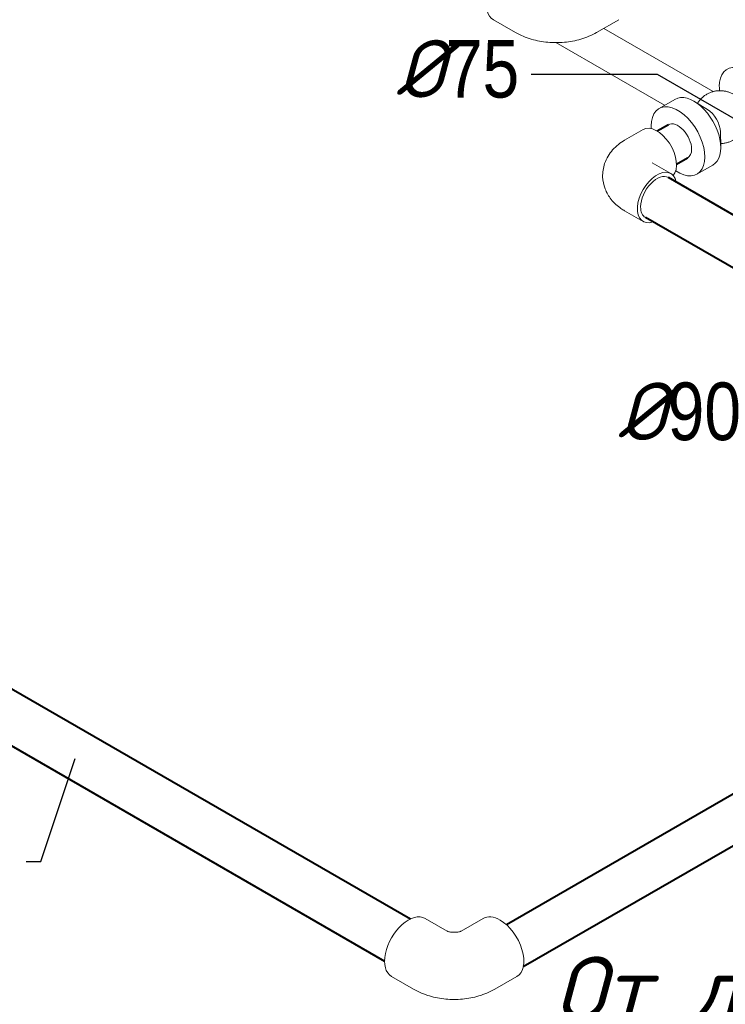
# Model space of a CAD drawing. Extents: x 4114239 to 5838486, y 780458 to 1383318.
# Tile 23 of 231: x 4335684 to 4339862, y 1002649 to 1008483. Entities that reach past the tile are written whole.
import ezdxf
from ezdxf.enums import TextEntityAlignment as Align

# ---------------------------------------------------------------- set-up
doc = ezdxf.new("R2010")
doc.units = 0
doc.header["$MEASUREMENT"] = 0
doc.layers.add('Основные', color=160, linetype='Continuous', lineweight=40)
doc.styles.add('ГОСТ 250', font='isocpeui.ttf', dxfattribs={"height": 300})

msp = doc.modelspace()

# ---------------------------------------------------------------- linework, layer by layer
at = {"linetype": 'Continuous', "lineweight": 40, "extrusion": (5.55112e-17, 0.816497, 0.57735)}
for p, q in [((4319539.341, 1013811.8557, 0), (4337997.339, 1003155.1255, 0)), ((4319399.5686, 1013554.7635, 0), (4337844.4797, 1002905.5891, 0)), ((4339525.278, 1007860.7844), (4339459.4737, 1007822.7923, 0)), ((4339639.1013, 1007663.6366), (4339573.297, 1007625.6445)), ((4340333.7645, 1007081.4615), (4339525.7105, 1007547.9917)), ((4340197.1766, 1006844.8842), (4339389.1225, 1007311.4144)), ((4338565.8105, 1003121.2908, 0), (4342606.22, 1005454.0223)), ((4338665.95, 1002872.92, 0), (4342871.3852, 1005300.9291, 0))]:
    msp.add_line(p, q, dxfattribs=at)
at = {"color": 0, "linetype": 'Continuous', "lineweight": 0, "extrusion": (5.55112e-17, 0.816497, 0.57735)}
for p, q in [((4338619.98, 1008407.6364), (4338489.0573, 1008483.2247)), ((4339100.3824, 1008407.6364), (4339231.3051, 1008483.2247)), ((4339142.4048, 1008431.8981, 0), (4339791.0223, 1008057.4186, 0)), ((4339503.025, 1007975.8636, 0), (4338859.6258, 1008347.3303, 0)), ((4339827.3867, 1008062.6001, 0), (4339826.9278, 1008081.6646, 0)), ((4339564.32, 1008011.2523, 0), (4339469.8839, 1007956.7296)), ((4339756.1289, 1007951.7116, 0), (4339681.1005, 1007997.4712)), ((4339375.4637, 1007832.1191, 0), (4339266.0038, 1007768.9224, 0)), ((4339833.2721, 1007818.0957, 0), (4339835.3868, 1007730.2394, 0)), ((4339539.3693, 1007571.6495, 0), (4339429.9094, 1007634.8462, 0)), ((4339788.9313, 1007622.214, 0), (4339694.4953, 1007567.6913)), ((4339375.4637, 1007287.7567, 0), (4339266.0038, 1007350.9534, 0)), ((4338215.2683, 1003082.9847, 0), (4338084.4658, 1003158.5035, 0)), ((4338298.2883, 1003082.9847, 0), (4338429.0908, 1003158.5035, 0)), ((4338016.577, 1002738.5638, 0), (4337885.6544, 1002814.1521, 0)), ((4338496.9795, 1002738.5638, 0), (4338627.9022, 1002814.1521, 0))]:
    msp.add_line(p, q, dxfattribs=at)
at = {"color": 7, "lineweight": 25, "ltscale": 1000}
for points in [[(4338712.4852, 1008160.5455), (4339458.5447, 1008160.5455), (4342453.0015, 1006431.695), (4342453.0015, 1006431.695)], [(4335722.6752, 1003494.8505), (4335810.1833, 1003494.8505), (4336013.1438, 1004106.4506)]]:
    msp.add_lwpolyline(points, dxfattribs=at)
at = {"color": 0, "linetype": 'Continuous', "lineweight": 0, "extrusion": (-4.0637e-17, 1.51659e-16, -1)}
for centre in [(4338588.463, 1008655.4004), (4337985.0601, 1002986.3278, 0)]:
    msp.add_ellipse(centre, major_axis=(-99.4057, -172.1757), ratio=0.577350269, start_param=0, end_param=3.141592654, dxfattribs=at)
at = {"color": 0, "linetype": 'Continuous', "lineweight": 0, "extrusion": (-7.43708e-18, 1.23904e-16, -1)}
for centre, major_axis, start_param, end_param in [((4339985.689, 1007995.1709, 0), (-112.3057, 194.5191), 5.497787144, 10.238354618), ((4339676.6256, 1007816.7331), (-112.3057, 194.5191), 0, 3.141592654), ((4339985.689, 1007995.1709, 0), (-112.3057, 194.5191), 5.46960865, 5.497787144), ((4339582.1896, 1007762.2105), (-112.3057, 194.5191), 5.497787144, 10.297214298), ((4339753.8915, 1007861.3426, 0), (-56.1528, 97.2596), 0.813576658, 2.328015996), ((4339582.1896, 1007762.2105), (-112.3057, 194.5191), 5.41074897, 5.497787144)]:
    msp.add_ellipse(centre, major_axis=major_axis, ratio=0.577350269, start_param=start_param, end_param=end_param, dxfattribs=at)
at = {"color": 0, "linetype": 'Continuous', "lineweight": 0, "extrusion": (2.03185e-17, 7.58296e-17, -1)}
msp.add_ellipse((4339457.4165, 1007690.1727, 0), major_axis=(-81.9528, 141.9464), ratio=0.577350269, start_param=0, end_param=2.948581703, dxfattribs=at)
at = {"color": 0, "linetype": 'Continuous', "lineweight": 0, "extrusion": (-1.14741e-16, 2.54248e-16, -1)}
for start_param, end_param in [(3.141592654, 5.497787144), (5.497787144, 6.283185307)]:
    msp.add_ellipse((4339582.1896, 1007762.2105, 0), major_axis=(56.9117, -98.5739), ratio=0.577350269, start_param=start_param, end_param=end_param, dxfattribs=at)
at = {"color": 0, "linetype": 'Continuous', "lineweight": 0, "extrusion": (-2.03185e-17, 7.58296e-17, -1)}
msp.add_ellipse((4339457.4165, 1007429.7031), major_axis=(81.9528, 141.9464), ratio=0.577350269, start_param=2.55590711, end_param=6.868870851, dxfattribs=at)
at = {"color": 0, "linetype": 'Continuous', "lineweight": 0, "extrusion": (-1.28814e-17, 1.99733e-16, -1)}
for start_param, end_param in [(0.785398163, 3.141592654), (0, 0.785398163)]:
    msp.add_ellipse((4339457.4165, 1007429.7031), major_axis=(-68.294, -118.2887), ratio=0.577350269, start_param=start_param, end_param=end_param, dxfattribs=at)
at = {"color": 0, "linetype": 'Continuous', "lineweight": 0, "extrusion": (-3.51927e-17, 1.71978e-16, -1)}
for start_param, end_param in [(0, 0.785398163), (0.785398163, 3.141592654)]:
    msp.add_ellipse((4338528.4965, 1002986.3278, 0), major_axis=(-99.4057, 172.1757), ratio=0.577350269, start_param=start_param, end_param=end_param, dxfattribs=at)
at = {"color": 0, "linetype": 'Continuous', "lineweight": 0}
for points, knots in [([(4339100.3824, 1008407.6364), (4339070.0238, 1008390.1088, 0), (4339038.6324, 1008377.3394), (4338974.7384, 1008358.5433, 0), (4338942.1974, 1008352.5674, 0), (4338876.6708, 1008346.5754), (4338843.6916, 1008346.5754), (4338778.1651, 1008352.5674, 0), (4338745.6241, 1008358.5433, 0), (4338681.73, 1008377.3394, 0), (4338650.3387, 1008390.1088), (4338619.98, 1008407.6364)], [3.141592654, 3.141592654, 3.141592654, 3.141592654, 3.455751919, 3.455751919, 3.769911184, 3.769911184, 4.08407045, 4.08407045, 4.398229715, 4.398229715, 4.71238898, 4.71238898, 4.71238898, 4.71238898]), ([(4339906.308, 1008043.4473, 0), (4339900.5943, 1008046.5704), (4339894.6741, 1008049.3419, 0), (4339882.5661, 1008054.1145), (4339876.3554, 1008056.1257), (4339863.7565, 1008059.3546, 0), (4339857.3439, 1008060.5784), (4339844.4414, 1008062.2167, 0), (4339837.9265, 1008062.6342, 0), (4339824.9204, 1008062.6564), (4339818.4041, 1008062.2611), (4339805.4961, 1008060.6669), (4339799.0794, 1008059.465, 0), (4339786.4696, 1008056.2791), (4339780.252, 1008054.2891, 0), (4339768.1358, 1008049.561, 0), (4339762.2137, 1008046.8138, 0), (4339750.7789, 1008040.6167, 0), (4339745.2442, 1008037.1549, 0), (4339734.6681, 1008029.5849, 0), (4339729.6064, 1008025.4621, 0), (4339720.053, 1008016.6366), (4339715.5429, 1008011.9167, 0), (4339707.1602, 1008001.9724, 0), (4339703.2715, 1007996.7287, 0), (4339698.9303, 1007990.0416, 0), (4339698.1472, 1007988.7971), (4339697.3815, 1007987.5415)], [0, 0, 0, 0, 6.435830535, 6.435830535, 12.863278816, 12.863278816, 19.290735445, 19.290735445, 25.718182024, 25.718182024, 32.145621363, 32.145621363, 38.573055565, 38.573055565, 45.000486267, 45.000486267, 51.427914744, 51.427914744, 57.855342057, 57.855342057, 64.282769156, 64.282769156, 70.710197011, 70.710197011, 77.137626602, 77.137626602, 78.590195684, 78.590195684, 78.590195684, 78.590195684]), ([(4339834.9279, 1007749.304), (4339840.0892, 1007749.4284), (4339845.249, 1007749.8081, 0), (4339856.8236, 1007751.238), (4339863.2402, 1007752.4401), (4339875.85, 1007755.6264), (4339882.0675, 1007757.6166, 0), (4339894.1835, 1007762.3451, 0), (4339900.1055, 1007765.0925, 0), (4339911.5401, 1007771.29, 0), (4339917.0748, 1007774.752), (4339927.6506, 1007782.3223), (4339932.7121, 1007786.4453), (4339942.2652, 1007795.2711, 0), (4339946.7752, 1007799.9911, 0), (4339955.1576, 1007809.9357), (4339959.0461, 1007815.1795, 0), (4339966.1276, 1007826.0887), (4339969.3344, 1007831.775), (4339975.0055, 1007843.4796, 0), (4339977.4807, 1007849.5204, 0), (4339981.6534, 1007861.839, 0), (4339983.3588, 1007868.1406, 0), (4339985.9684, 1007880.8822), (4339986.8775, 1007887.3469, 0), (4339987.5988, 1007896.6444), (4339987.7411, 1007899.4652, 0), (4339987.8071, 1007902.2868, 0)], [27.046083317, 27.046083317, 27.046083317, 27.046083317, 32.14562134, 32.14562134, 38.573055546, 38.573055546, 45.00048625, 45.00048625, 51.427914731, 51.427914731, 57.855342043, 57.855342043, 64.282769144, 64.282769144, 70.710196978, 70.710196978, 77.13762656, 77.13762656, 83.565059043, 83.565059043, 89.992495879, 89.992495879, 96.419938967, 96.419938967, 102.847390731, 102.847390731, 105.636954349, 105.636954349, 105.636954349, 105.636954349]), ([(4339266.0038, 1007768.9224, 0), (4339240.9713, 1007754.4699), (4339216.6028, 1007736.0641, 0), (4339175.5498, 1007689.5464, 0), (4339158.3245, 1007662.3474, 0), (4339139.4174, 1007606.2097), (4339135.2138, 1007579.47, 0), (4339136.864, 1007528.173), (4339141.9983, 1007503.8, 0), (4339159.3629, 1007457.8243), (4339172.0263, 1007436.6986, 0), (4339203.9197, 1007396.4357, 0), (4339223.9209, 1007378.8225, 0), (4339251.6506, 1007359.6159, 0), (4339258.7904, 1007355.1181, 0), (4339266.0038, 1007350.9534, 0)], [0, 0, 0, 0, 0.314159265, 0.314159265, 0.593344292, 0.593344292, 0.803968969, 0.803968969, 1.00009639, 1.00009639, 1.214335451, 1.214335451, 1.480267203, 1.480267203, 1.570796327, 1.570796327, 1.570796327, 1.570796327]), ([(4338298.3297, 1003083.0062, 0), (4338298.3297, 1003083.0062, 0), (4338297.8818, 1003082.7706, 0), (4338295.964, 1003081.9572, 0), (4338294.2593, 1003081.3079, 0), (4338289.8236, 1003079.9369, 0), (4338287.0903, 1003079.2141, 0), (4338280.7638, 1003077.8851, 0), (4338277.1415, 1003077.2841, 0), (4338269.2626, 1003076.3582, 0), (4338264.9851, 1003076.0468, 0), (4338256.204, 1003075.8135, 0), (4338251.6977, 1003075.902, 0), (4338243.0139, 1003076.47, 0), (4338238.8346, 1003076.9469, 0), (4338231.3166, 1003078.1503, 0), (4338227.9531, 1003078.8673, 0), (4338222.3635, 1003080.3174, 0), (4338220.0929, 1003081.0487, 0), (4338216.7975, 1003082.2608, 0), (4338215.745, 1003082.7479, 0), (4338215.277, 1003082.9795, 0), (4338215.2269, 1003083.0062, 0), (4338215.2269, 1003083.0062, 0)], [3.180616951, 3.180616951, 3.180616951, 3.180616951, 3.293405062, 3.293405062, 3.435478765, 3.435478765, 3.578024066, 3.578024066, 3.726189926, 3.726189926, 3.88102207, 3.88102207, 4.039799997, 4.039799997, 4.197429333, 4.197429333, 4.349291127, 4.349291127, 4.494200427, 4.494200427, 4.635575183, 4.635575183, 4.673364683, 4.673364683, 4.673364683, 4.673364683]), ([(4338496.9795, 1002738.5638, 0), (4338466.6208, 1002721.0363, 0), (4338435.2295, 1002708.2668, 0), (4338371.3354, 1002689.4708, 0), (4338338.7944, 1002683.4948, 0), (4338273.2679, 1002677.5028, 0), (4338240.2887, 1002677.5028, 0), (4338174.7621, 1002683.4948, 0), (4338142.2211, 1002689.4708, 0), (4338078.3271, 1002708.2668, 0), (4338046.9357, 1002721.0363, 0), (4338016.577, 1002738.5638, 0)], [3.141592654, 3.141592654, 3.141592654, 3.141592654, 3.455751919, 3.455751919, 3.769911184, 3.769911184, 4.08407045, 4.08407045, 4.398229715, 4.398229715, 4.71238898, 4.71238898, 4.71238898, 4.71238898])]:
    msp.add_open_spline(points, degree=3, knots=knots, dxfattribs=at)

# ---------------------------------------------------------------- texts
at = {"layer": 'Основные', "color": 0, "style": 'ГОСТ 250'}
msp.add_text('От донного выпуска  ', height=379.411085, dxfattribs=at).set_placement((4338850.1367, 1002742.4265), align=Align.MIDDLE_LEFT)
at = {"layer": 'Основные', "color": 0, "char_height": 341.469976, "attachment_point": 9, "style": 'ГОСТ 250'}
for s, insert in [('%%C{\\fArial Narrow|b0|i0|c204|p34;75}', (4338642.2053, 1008017.0172)), ('%%C{\\fArial Narrow|b0|i0|c204|p34;90}', (4339955.7143, 1005987.2764))]:
    msp.add_mtext(s, dxfattribs=dict(at, insert=insert))

doc.saveas('drawing.dxf')
